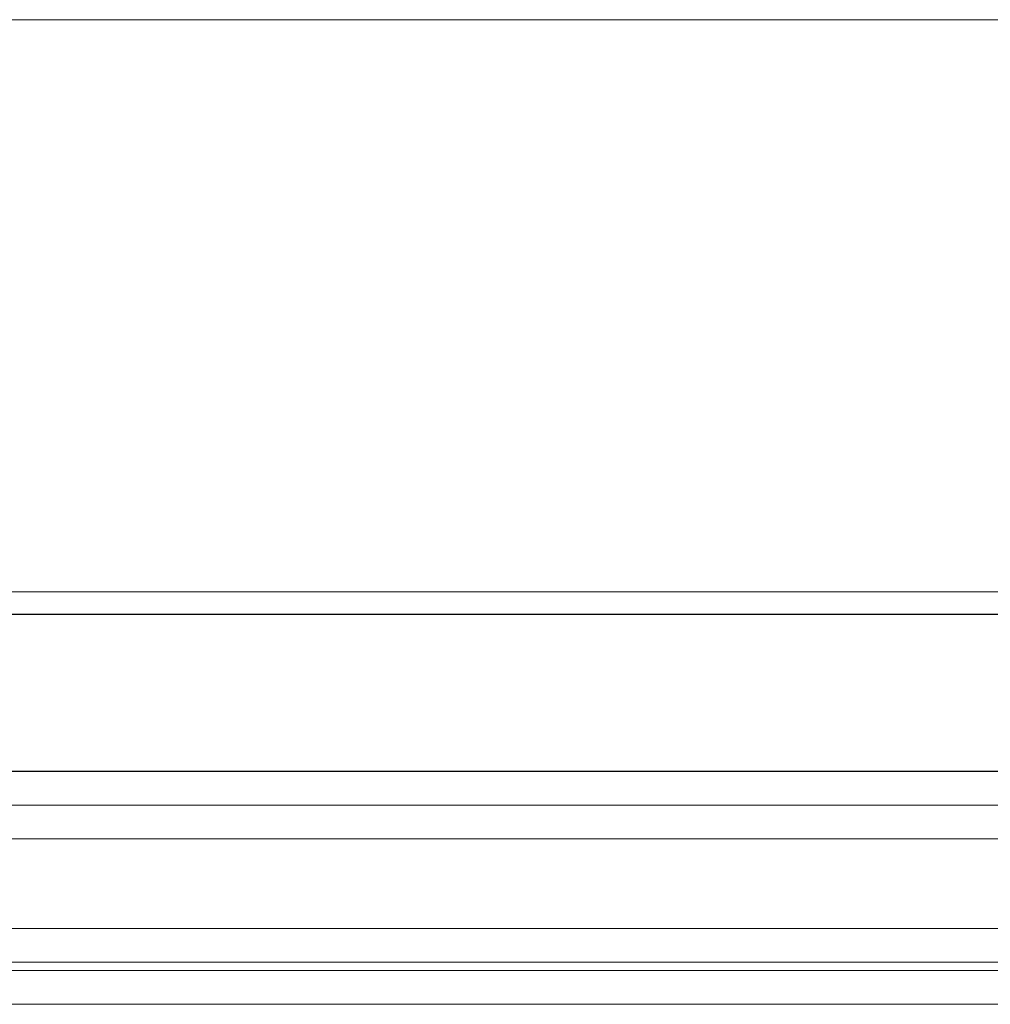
# Model space of a CAD drawing. Header units: millimetres. Extents: x -217426 to 968941, y -263248 to 449708.
# Tile 45 of 47: x 8655 to 8828, y -23136 to -22960. Entities that reach past the tile are written whole.
import ezdxf

# ---------------------------------------------------------------- set-up
doc = ezdxf.new("R2010")
doc.units = ezdxf.units.MM
doc.layers.get('0').update_dxf_attribs({"color": 254, "lineweight": 0})
doc.layers.add('ARCH', color=9, linetype='Continuous', lineweight=0)
doc.layers.add('YD-EXTERNAL 1', color=254, linetype='Continuous', lineweight=0)

# ---------------------------------------------------------------- blocks, each defined once
blk = doc.blocks.new('BIAL-IT1I-KGD-001-IN-DWG-141 LEVEL 2 - OVERALL FIRE EXIT PLAN$0$A$C258E6B3D')
for p, q in [((12725.52, 4808.44), (12725.52, 2476.44)), ((12731.52, 2476.44), (12731.52, 4808.44)), ((12747.52, 4808.44), (12747.52, 2476.44)), ((12753.52, 2476.44), (12753.52, 4808.44)), ((12755.04, 4808.44), (12755.04, 2476.44)), ((12761.04, 2476.44), (12761.04, 4808.44)), ((12585.52, 4784.94), (12585.52, 2476.44)), ((12687.52, 4784.94), (12687.52, 2476.44))]:
    blk.add_line(p, q)
at = {"lineweight": -3, "ltscale": 1000}
for p, q in [((12691.52, 4784.44), (12691.52, 2476.44)), ((12719.52, 4784.44), (12719.52, 2476.44))]:
    blk.add_line(p, q, dxfattribs=at)
blk = doc.blocks.new('ARCH-ABV-11.07')
at = {"layer": 'YD-EXTERNAL 1', "color": 251, "true_color": 0x636466, "rotation": 269.9999999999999}
blk.add_blockref('BIAL-IT1I-KGD-001-IN-DWG-141 LEVEL 2 - OVERALL FIRE EXIT PLAN$0$A$C258E6B3D', (4132.28, -10374.53), dxfattribs=at)

msp = doc.modelspace()

# ---------------------------------------------------------------- block references
at = {"layer": 'ARCH'}
msp.add_blockref('ARCH-ABV-11.07', (0, 0), dxfattribs=at)

doc.saveas('drawing.dxf')
